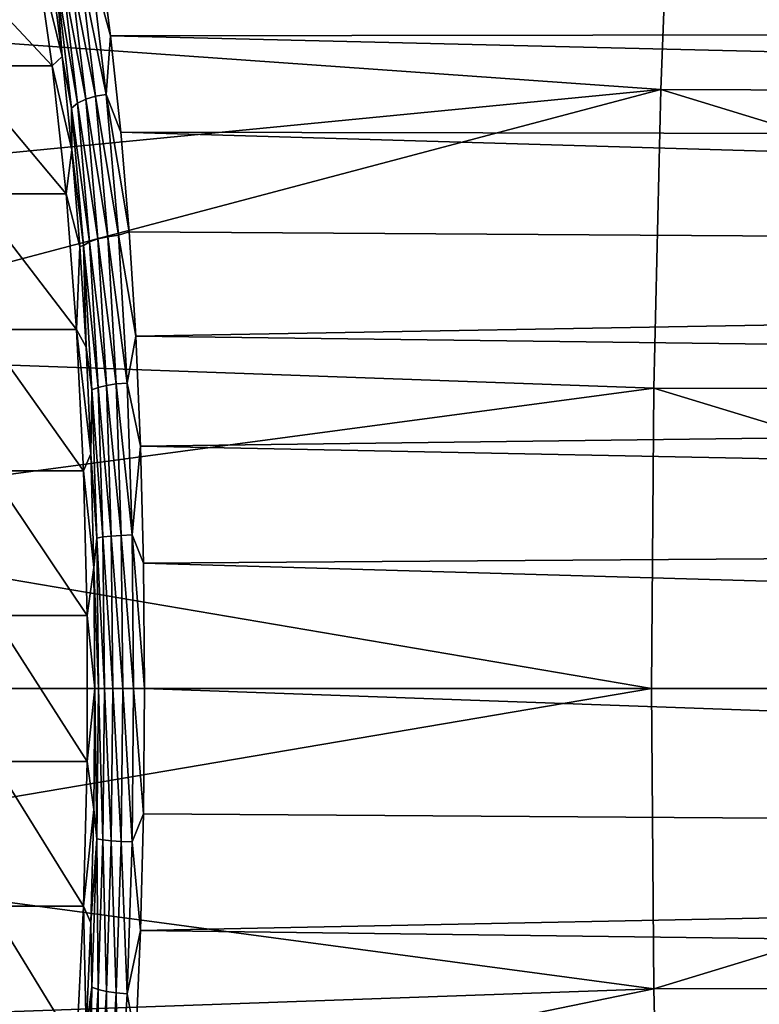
# Model space of a CAD drawing. Header units: metres. Extents: x -23 to 245, y -35 to 23.
# Tile 104 of 166: x 99 to 108, y -4 to 8. Entities that reach past the tile are written whole.
import ezdxf

# ---------------------------------------------------------------- set-up
doc = ezdxf.new("R2010")
doc.units = ezdxf.units.M
doc.layers.add('solid_509092_SW0002', color=7, linetype='CONTINUOUS')

msp = doc.modelspace()

# ---------------------------------------------------------------- linework, layer by layer
at = {"layer": 'solid_509092_SW0002'}
for points in [[(94.733627, 8.051819, 282.252686), (106.603569, 7.212305, 284.37381), (106.740059, 10.762763, 283.68811)], [(94.810173, 10.034557, 281.867462), (94.733627, 8.051819, 282.252686), (106.740059, 10.762763, 283.68811)], [(118.512192, 7.168296, 286.367218), (106.740059, 10.762763, 283.68811), (106.603569, 7.212305, 284.37381)], [(118.512192, 7.168296, 286.367218), (118.64695, 10.697637, 285.690155), (106.740059, 10.762763, 283.68811)], [(99.834732, 8.987717, 256.593231), (152.096542, 9.15699, 268.322449), (152.261108, 7.932524, 267.495728)], [(99.278267, 7.495681, 256.782013), (97.948463, 8.917085, 257.570282), (99.076645, 8.917121, 257.794891)], [(99.278267, 7.495681, 256.782013), (98.150085, 7.495651, 256.557404), (97.948463, 8.917085, 257.570282)], [(99.076645, 8.917121, 257.794891), (99.255699, 8.700724, 256.895355), (99.396797, 7.608137, 256.186554)], [(99.278267, 7.495681, 256.782013), (99.076645, 8.917121, 257.794891), (99.396797, 7.608137, 256.186554)], [(99.738525, 8.739854, 256.412476), (99.834732, 8.987717, 256.593231), (99.980682, 7.859636, 255.862198)], [(99.980682, 7.859636, 255.862198), (99.834732, 8.987717, 256.593231), (152.261108, 7.932524, 267.495728)], [(99.326836, 8.536867, 256.626953), (99.396797, 7.608137, 256.186554), (99.255699, 8.700724, 256.895355)], [(99.396622, 8.606781, 256.538727), (99.493256, 8.666545, 256.470703), (99.680145, 7.094687, 255.531815)], [(99.493256, 8.666545, 256.470703), (99.609947, 8.711965, 256.427612), (99.797852, 7.131571, 255.483612)], [(99.680145, 7.094687, 255.531815), (99.493256, 8.666545, 256.470703), (99.797852, 7.131571, 255.483612)], [(99.609947, 8.711965, 256.427612), (99.738525, 8.739854, 256.412476), (99.927055, 7.15422, 255.465363)], [(99.797852, 7.131571, 255.483612), (99.609947, 8.711965, 256.427612), (99.927055, 7.15422, 255.465363)], [(99.927055, 7.15422, 255.465363), (99.738525, 8.739854, 256.412476), (99.980682, 7.859636, 255.862198)], [(99.326836, 8.536867, 256.626953), (99.396622, 8.606781, 256.538727), (99.582184, 7.046155, 255.606552)], [(99.582184, 7.046155, 255.606552), (99.396622, 8.606781, 256.538727), (99.680145, 7.094687, 255.531815)], [(99.510834, 6.989379, 255.702606), (99.396797, 7.608137, 256.186554), (99.326836, 8.536867, 256.626953)], [(99.510834, 6.989379, 255.702606), (99.326836, 8.536867, 256.626953), (99.582184, 7.046155, 255.606552)], [(94.733627, 8.051819, 282.252686), (94.673912, 6.05254, 282.553192), (106.603569, 7.212305, 284.37381)], [(99.927055, 7.15422, 255.465363), (99.980682, 7.859636, 255.862198), (100.102814, 6.699605, 255.250717)], [(99.980682, 7.859636, 255.862198), (152.261108, 7.932524, 267.495728), (152.4021, 6.602767, 266.787476)], [(100.102814, 6.699605, 255.250717), (99.980682, 7.859636, 255.862198), (152.4021, 6.602767, 266.787476)], [(99.278267, 7.495681, 256.782013), (99.396797, 7.608137, 256.186554), (99.514694, 6.485705, 255.594299)], [(99.510834, 6.989379, 255.702606), (99.514694, 6.485705, 255.594299), (99.396797, 7.608137, 256.186554)], [(99.443481, 5.956338, 255.952042), (98.150085, 7.495651, 256.557404), (99.278267, 7.495681, 256.782013)], [(99.443481, 5.956338, 255.952042), (98.315285, 5.956388, 255.727493), (98.150085, 7.495651, 256.557404)], [(99.443481, 5.956338, 255.952042), (99.278267, 7.495681, 256.782013), (99.514694, 6.485705, 255.594299)], [(94.631142, 4.040388, 282.768463), (106.521347, 3.617407, 284.786835), (106.603569, 7.212305, 284.37381)], [(94.673912, 6.05254, 282.553192), (94.631142, 4.040388, 282.768463), (106.603569, 7.212305, 284.37381)], [(99.680145, 7.094687, 255.531815), (99.797852, 7.131571, 255.483612), (99.944771, 5.440061, 254.745544)], [(99.797852, 7.131571, 255.483612), (99.927055, 7.15422, 255.465363), (100.074471, 5.456936, 254.724762)], [(99.944771, 5.440061, 254.745544), (99.797852, 7.131571, 255.483612), (100.074471, 5.456936, 254.724762)], [(99.927055, 7.15422, 255.465363), (100.102814, 6.699605, 255.250717), (100.202881, 5.497787, 254.749771)], [(100.074471, 5.456936, 254.724762), (99.927055, 7.15422, 255.465363), (100.202881, 5.497787, 254.749771)], [(118.43103, 3.595336, 286.774841), (106.603569, 7.212305, 284.37381), (106.521347, 3.617407, 284.786835)], [(118.43103, 3.595336, 286.774841), (118.512192, 7.168296, 286.367218), (106.603569, 7.212305, 284.37381)], [(99.510834, 6.989379, 255.702606), (99.582184, 7.046155, 255.606552), (99.727211, 5.37642, 254.877991)], [(99.582184, 7.046155, 255.606552), (99.680145, 7.094687, 255.531815), (99.826248, 5.41258, 254.797852)], [(99.727211, 5.37642, 254.877991), (99.582184, 7.046155, 255.606552), (99.826248, 5.41258, 254.797852)], [(99.826248, 5.41258, 254.797852), (99.680145, 7.094687, 255.531815), (99.944771, 5.440061, 254.745544)], [(99.654602, 5.334117, 254.980347), (99.514694, 6.485705, 255.594299), (99.510834, 6.989379, 255.702606)], [(99.654602, 5.334117, 254.980347), (99.510834, 6.989379, 255.702606), (99.727211, 5.37642, 254.877991)], [(100.102814, 6.699605, 255.250717), (152.4021, 6.602767, 266.787476), (152.517227, 5.15765, 266.209106)], [(100.202881, 5.497787, 254.749771), (100.102814, 6.699605, 255.250717), (152.517227, 5.15765, 266.209106)], [(99.443481, 5.956338, 255.952042), (99.514694, 6.485705, 255.594299), (99.611168, 5.323467, 255.109634)], [(99.654602, 5.334117, 254.980347), (99.611168, 5.323467, 255.109634), (99.514694, 6.485705, 255.594299)], [(99.569748, 4.322727, 255.317688), (98.441559, 4.322754, 255.093124), (98.315285, 5.956388, 255.727493)], [(99.569748, 4.322727, 255.317688), (98.315285, 5.956388, 255.727493), (99.443481, 5.956338, 255.952042)], [(99.569748, 4.322727, 255.317688), (99.443481, 5.956338, 255.952042), (99.611168, 5.323467, 255.109634)], [(99.944771, 5.440061, 254.745544), (100.074471, 5.456936, 254.724762), (100.177994, 3.677341, 254.204712)], [(100.074471, 5.456936, 254.724762), (100.202881, 5.497787, 254.749771), (100.281921, 4.240955, 254.354141)], [(100.177994, 3.677341, 254.204712), (100.074471, 5.456936, 254.724762), (100.281921, 4.240955, 254.354141)], [(100.281921, 4.240955, 254.354141), (100.202881, 5.497787, 254.749771), (152.517227, 5.15765, 266.209106)], [(99.654602, 5.334117, 254.980347), (99.727211, 5.37642, 254.877991), (99.829079, 3.625139, 254.366226)], [(99.727211, 5.37642, 254.877991), (99.826248, 5.41258, 254.797852), (99.928856, 3.648583, 254.282364)], [(99.829079, 3.625139, 254.366226), (99.727211, 5.37642, 254.877991), (99.928856, 3.648583, 254.282364)], [(99.826248, 5.41258, 254.797852), (99.944771, 5.440061, 254.745544), (100.047951, 3.6664, 254.227234)], [(99.928856, 3.648583, 254.282364), (99.826248, 5.41258, 254.797852), (100.047951, 3.6664, 254.227234)], [(100.047951, 3.6664, 254.227234), (99.944771, 5.440061, 254.745544), (100.177994, 3.677341, 254.204712)], [(99.569748, 4.322727, 255.317688), (99.611168, 5.323467, 255.109634), (99.68734, 4.107765, 254.726974)], [(99.654602, 5.334117, 254.980347), (99.68734, 4.107765, 254.726974), (99.611168, 5.323467, 255.109634)], [(99.755608, 3.597712, 254.472931), (99.68734, 4.107765, 254.726974), (99.654602, 5.334117, 254.980347)], [(99.755608, 3.597712, 254.472931), (99.654602, 5.334117, 254.980347), (99.829079, 3.625139, 254.366226)], [(100.281921, 4.240955, 254.354141), (152.517227, 5.15765, 266.209106), (152.603836, 3.585403, 265.773987)], [(99.655029, 2.621466, 254.889297), (98.52684, 2.621428, 254.664703), (98.441559, 4.322754, 255.093124)], [(99.655029, 2.621466, 254.889297), (98.441559, 4.322754, 255.093124), (99.569748, 4.322727, 255.317688)], [(99.569748, 4.322727, 255.317688), (99.68734, 4.107765, 254.726974), (99.743324, 2.8235, 254.445709)], [(99.655029, 2.621466, 254.889297), (99.569748, 4.322727, 255.317688), (99.743324, 2.8235, 254.445709)], [(100.177994, 3.677341, 254.204712), (100.281921, 4.240955, 254.354141), (100.339928, 2.916731, 254.063812)], [(100.339928, 2.916731, 254.063812), (100.281921, 4.240955, 254.354141), (152.603836, 3.585403, 265.773987)], [(94.631142, 4.040388, 282.768463), (94.605438, 2.02107, 282.897827), (106.521347, 3.617407, 284.786835)], [(99.755608, 3.597712, 254.472931), (99.743324, 2.8235, 254.445709), (99.68734, 4.107765, 254.726974)], [(100.047951, 3.6664, 254.227234), (100.177994, 3.677341, 254.204712), (100.237892, 1.848474, 253.903809)], [(100.237892, 1.848474, 253.903809), (100.177994, 3.677341, 254.204712), (100.339928, 2.916731, 254.063812)], [(94.605438, 2.02107, 282.897827), (106.493843, 0.000285, 284.924957), (106.521347, 3.617407, 284.786835)], [(99.81414, 1.810405, 254.178909), (99.743324, 2.8235, 254.445709), (99.755608, 3.597712, 254.472931)], [(99.755608, 3.597712, 254.472931), (99.829079, 3.625139, 254.366226), (99.888077, 1.823517, 254.069824)], [(99.81414, 1.810405, 254.178909), (99.755608, 3.597712, 254.472931), (99.888077, 1.823517, 254.069824)], [(99.829079, 3.625139, 254.366226), (99.928856, 3.648583, 254.282364), (99.988258, 1.834725, 253.983948)], [(99.888077, 1.823517, 254.069824), (99.829079, 3.625139, 254.366226), (99.988258, 1.834725, 253.983948)], [(99.928856, 3.648583, 254.282364), (100.047951, 3.6664, 254.227234), (100.107658, 1.843243, 253.927277)], [(99.988258, 1.834725, 253.983948), (99.928856, 3.648583, 254.282364), (100.107658, 1.843243, 253.927277)], [(100.107658, 1.843243, 253.927277), (100.047951, 3.6664, 254.227234), (100.237892, 1.848474, 253.903809)], [(100.339928, 2.916731, 254.063812), (152.603836, 3.585403, 265.773987), (152.658768, 1.871954, 265.498077)], [(118.403885, 0.00056, 286.911102), (106.521347, 3.617407, 284.786835), (106.493843, 0.000285, 284.924957)], [(118.403885, 0.00056, 286.911102), (118.43103, 3.595336, 286.774841), (106.521347, 3.617407, 284.786835)], [(100.237892, 1.848474, 253.903809), (100.339928, 2.916731, 254.063812), (100.376129, 1.509553, 253.882629)], [(100.376129, 1.509553, 253.882629), (100.339928, 2.916731, 254.063812), (152.658768, 1.871954, 265.498077)], [(99.655029, 2.621466, 254.889297), (99.743324, 2.8235, 254.445709), (99.778198, 1.457187, 254.270508)], [(99.81414, 1.810405, 254.178909), (99.778198, 1.457187, 254.270508), (99.743324, 2.8235, 254.445709)], [(99.698021, 0.878298, 254.673309), (98.52684, 2.621428, 254.664703), (99.655029, 2.621466, 254.889297)], [(99.698021, 0.878298, 254.673309), (98.569832, 0.878251, 254.44873), (98.52684, 2.621428, 254.664703)], [(99.698021, 0.878298, 254.673309), (99.655029, 2.621466, 254.889297), (99.778198, 1.457187, 254.270508)], [(94.605438, 2.02107, 282.897827), (94.596863, 0.00001, 282.940979), (106.493843, 0.000285, 284.924957)], [(99.832771, -0.000002, 254.085312), (99.778198, 1.457187, 254.270508), (99.81414, 1.810405, 254.178909)], [(99.81414, 1.810405, 254.178909), (99.888077, 1.823517, 254.069824), (99.906845, -0.000004, 253.975525)], [(99.832771, -0.000002, 254.085312), (99.81414, 1.810405, 254.178909), (99.906845, -0.000004, 253.975525)], [(99.888077, 1.823517, 254.069824), (99.988258, 1.834725, 253.983948), (100.007149, -0.000005, 253.889053)], [(99.906845, -0.000004, 253.975525), (99.888077, 1.823517, 254.069824), (100.007149, -0.000005, 253.889053)], [(99.988258, 1.834725, 253.983948), (100.107658, 1.843243, 253.927277), (100.126633, -0.000006, 253.83194)], [(100.007149, -0.000005, 253.889053), (99.988258, 1.834725, 253.983948), (100.126633, -0.000006, 253.83194)], [(100.107658, 1.843243, 253.927277), (100.237892, 1.848474, 253.903809), (100.25692, -0.000006, 253.808197)], [(100.126633, -0.000006, 253.83194), (100.107658, 1.843243, 253.927277), (100.25692, -0.000006, 253.808197)], [(100.237892, 1.848474, 253.903809), (100.376129, 1.509553, 253.882629), (100.388741, 0, 253.819473)], [(100.25692, -0.000006, 253.808197), (100.237892, 1.848474, 253.903809), (100.388741, 0, 253.819473)], [(100.376129, 1.509553, 253.882629), (152.658768, 1.871954, 265.498077), (152.678085, 0, 265.401001)], [(99.698021, 0.878298, 254.673309), (99.778198, 1.457187, 254.270508), (99.790237, 0, 254.210022)], [(99.832771, -0.000002, 254.085312), (99.790237, 0, 254.210022), (99.778198, 1.457187, 254.270508)], [(100.376129, 1.509553, 253.882629), (152.678085, 0, 265.401001), (100.388741, 0, 253.819473)], [(99.698021, -0.878298, 254.673309), (98.569832, 0.878251, 254.44873), (99.698021, 0.878298, 254.673309)], [(99.698021, -0.878298, 254.673309), (98.569832, -0.878251, 254.44873), (98.569832, 0.878251, 254.44873)], [(99.698021, -0.878298, 254.673309), (99.698021, 0.878298, 254.673309), (99.790237, 0, 254.210022)], [(94.596863, 0.00001, 282.940979), (94.605438, -2.021041, 282.897827), (106.493843, 0.000285, 284.924957)], [(94.605438, -2.021041, 282.897827), (106.521332, -3.616838, 284.786896), (106.493843, 0.000285, 284.924957)], [(99.698021, -0.878298, 254.673309), (99.790237, 0, 254.210022), (99.778198, -1.457166, 254.270508)], [(99.814148, -1.810405, 254.178879), (99.778198, -1.457166, 254.270508), (99.790237, 0, 254.210022)], [(99.814148, -1.810405, 254.178879), (99.790237, 0, 254.210022), (99.832771, -0.000002, 254.085312)], [(100.25692, -0.000006, 253.808197), (100.388741, 0, 253.819473), (100.376129, -1.509559, 253.882629)], [(100.376129, -1.509559, 253.882629), (100.388741, 0, 253.819473), (152.658768, -1.871932, 265.498077)], [(100.388741, 0, 253.819473), (152.678085, 0, 265.401001), (152.658768, -1.871932, 265.498077)], [(118.403885, 0.00056, 286.911102), (106.493843, 0.000285, 284.924957), (106.521332, -3.616838, 284.786896)], [(118.431007, -3.59422, 286.774963), (118.403885, 0.00056, 286.911102), (106.521332, -3.616838, 284.786896)], [(99.814148, -1.810405, 254.178879), (99.832771, -0.000002, 254.085312), (99.888077, -1.823515, 254.069824)], [(99.888077, -1.823515, 254.069824), (99.832771, -0.000002, 254.085312), (99.906845, -0.000004, 253.975525)], [(99.888077, -1.823515, 254.069824), (99.906845, -0.000004, 253.975525), (99.988258, -1.834725, 253.983948)], [(99.988258, -1.834725, 253.983948), (99.906845, -0.000004, 253.975525), (100.007149, -0.000005, 253.889053)], [(99.988258, -1.834725, 253.983948), (100.007149, -0.000005, 253.889053), (100.107658, -1.843244, 253.927277)], [(100.107658, -1.843244, 253.927277), (100.007149, -0.000005, 253.889053), (100.126633, -0.000006, 253.83194)], [(100.107658, -1.843244, 253.927277), (100.126633, -0.000006, 253.83194), (100.237892, -1.848475, 253.903809)], [(100.237892, -1.848475, 253.903809), (100.126633, -0.000006, 253.83194), (100.25692, -0.000006, 253.808197)], [(100.237892, -1.848475, 253.903809), (100.25692, -0.000006, 253.808197), (100.376129, -1.509559, 253.882629)], [(99.655029, -2.621466, 254.889297), (98.52684, -2.621428, 254.664703), (98.569832, -0.878251, 254.44873)], [(99.655029, -2.621466, 254.889297), (98.569832, -0.878251, 254.44873), (99.698021, -0.878298, 254.673309)], [(99.655029, -2.621466, 254.889297), (99.698021, -0.878298, 254.673309), (99.778198, -1.457166, 254.270508)], [(99.655029, -2.621466, 254.889297), (99.778198, -1.457166, 254.270508), (99.743324, -2.823465, 254.445709)], [(99.814148, -1.810405, 254.178879), (99.743324, -2.823465, 254.445709), (99.778198, -1.457166, 254.270508)], [(100.237892, -1.848475, 253.903809), (100.376129, -1.509559, 253.882629), (100.339928, -2.916722, 254.063812)], [(100.339928, -2.916722, 254.063812), (100.376129, -1.509559, 253.882629), (152.658768, -1.871932, 265.498077)], [(99.755638, -3.597714, 254.472885), (99.743324, -2.823465, 254.445709), (99.814148, -1.810405, 254.178879)], [(99.755638, -3.597714, 254.472885), (99.814148, -1.810405, 254.178879), (99.829079, -3.625128, 254.366211)], [(99.814148, -1.810405, 254.178879), (99.888077, -1.823515, 254.069824), (99.829079, -3.625128, 254.366211)], [(99.829079, -3.625128, 254.366211), (99.888077, -1.823515, 254.069824), (99.928856, -3.648572, 254.282349)], [(99.888077, -1.823515, 254.069824), (99.988258, -1.834725, 253.983948), (99.928856, -3.648572, 254.282349)], [(99.928856, -3.648572, 254.282349), (99.988258, -1.834725, 253.983948), (100.047951, -3.66639, 254.227234)], [(99.988258, -1.834725, 253.983948), (100.107658, -1.843244, 253.927277), (100.047951, -3.66639, 254.227234)], [(100.047951, -3.66639, 254.227234), (100.107658, -1.843244, 253.927277), (100.177994, -3.677331, 254.204712)], [(100.107658, -1.843244, 253.927277), (100.237892, -1.848475, 253.903809), (100.177994, -3.677331, 254.204712)], [(100.177994, -3.677331, 254.204712), (100.237892, -1.848475, 253.903809), (100.339928, -2.916722, 254.063812)], [(100.339928, -2.916722, 254.063812), (152.658768, -1.871932, 265.498077), (152.603836, -3.585362, 265.773987)], [(94.605438, -2.021041, 282.897827), (94.631142, -4.040339, 282.768463), (106.521332, -3.616838, 284.786896)], [(99.569748, -4.322727, 255.317688), (98.441559, -4.322754, 255.093124), (98.52684, -2.621428, 254.664703)], [(99.569748, -4.322727, 255.317688), (98.52684, -2.621428, 254.664703), (99.655029, -2.621466, 254.889297)], [(99.569748, -4.322727, 255.317688), (99.655029, -2.621466, 254.889297), (99.68734, -4.107721, 254.726959)], [(99.655029, -2.621466, 254.889297), (99.743324, -2.823465, 254.445709), (99.68734, -4.107721, 254.726959)], [(99.755638, -3.597714, 254.472885), (99.68734, -4.107721, 254.726959), (99.743324, -2.823465, 254.445709)], [(100.177994, -3.677331, 254.204712), (100.339928, -2.916722, 254.063812), (100.281921, -4.240934, 254.354126)], [(100.281921, -4.240934, 254.354126), (100.339928, -2.916722, 254.063812), (152.603836, -3.585362, 265.773987)], [(94.631142, -4.040339, 282.768463), (94.673912, -6.052494, 282.553192), (106.521332, -3.616838, 284.786896)], [(94.673912, -6.052494, 282.553192), (106.603554, -7.211741, 284.373901), (106.521332, -3.616838, 284.786896)], [(99.654648, -5.334131, 254.980255), (99.68734, -4.107721, 254.726959), (99.755638, -3.597714, 254.472885)], [(99.654648, -5.334131, 254.980255), (99.755638, -3.597714, 254.472885), (99.727211, -5.3764, 254.877975)], [(99.755638, -3.597714, 254.472885), (99.829079, -3.625128, 254.366211), (99.727211, -5.3764, 254.877975)], [(99.727211, -5.3764, 254.877975), (99.829079, -3.625128, 254.366211), (99.826248, -5.41256, 254.797836)], [(99.829079, -3.625128, 254.366211), (99.928856, -3.648572, 254.282349), (99.826248, -5.41256, 254.797836)], [(99.826248, -5.41256, 254.797836), (99.928856, -3.648572, 254.282349), (99.944778, -5.440041, 254.745544)], [(99.928856, -3.648572, 254.282349), (100.047951, -3.66639, 254.227234), (99.944778, -5.440041, 254.745544)], [(99.944778, -5.440041, 254.745544), (100.047951, -3.66639, 254.227234), (100.074471, -5.456916, 254.724762)], [(100.047951, -3.66639, 254.227234), (100.177994, -3.677331, 254.204712), (100.074471, -5.456916, 254.724762)], [(100.281921, -4.240934, 254.354126), (152.603836, -3.585362, 265.773987), (152.517227, -5.157595, 266.209106)], [(118.431007, -3.59422, 286.774963), (106.521332, -3.616838, 284.786896), (106.603554, -7.211741, 284.373901)], [(118.512161, -7.167191, 286.367371), (118.431007, -3.59422, 286.774963), (106.603554, -7.211741, 284.373901)], [(100.074471, -5.456916, 254.724762), (100.177994, -3.677331, 254.204712), (100.281921, -4.240934, 254.354126)]]:
    msp.add_3dface(points, dxfattribs=at)

doc.saveas('drawing.dxf')
